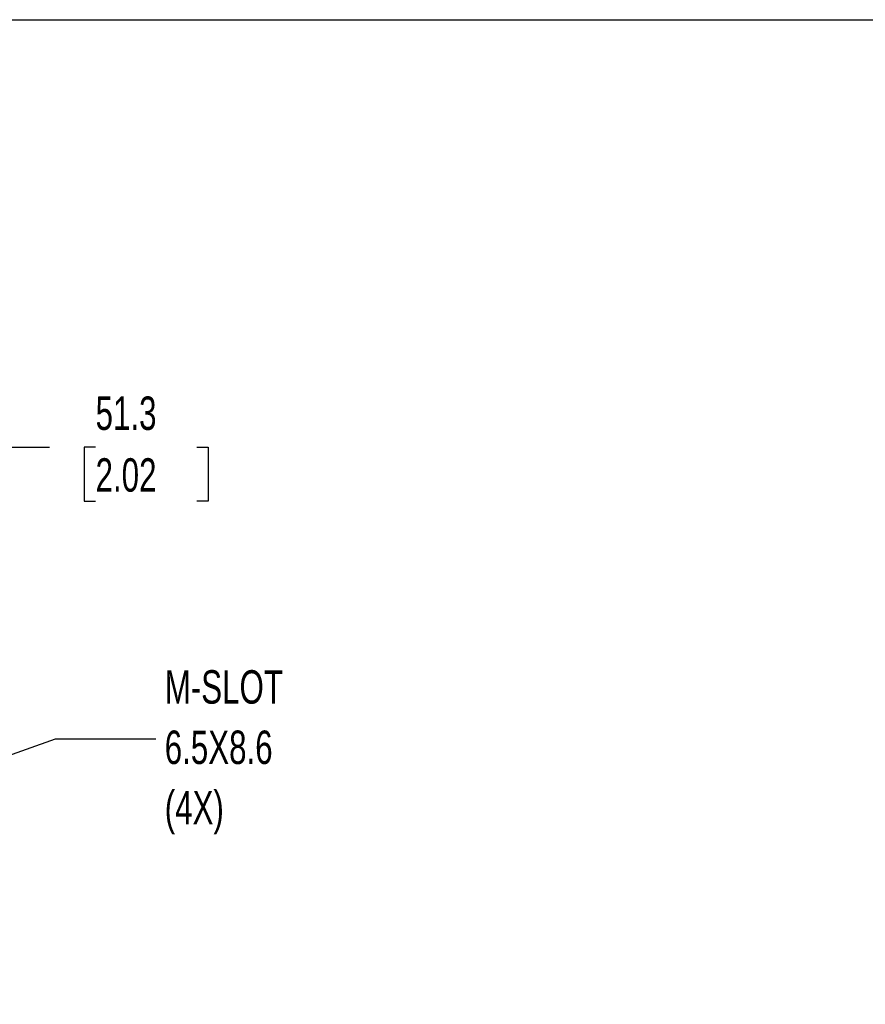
# Model space of a CAD drawing. Header units: millimetres. Extents: x 19 to 819, y 19 to 629.
# Tile 30 of 36: x 498 to 659, y 442 to 629. Entities that reach past the tile are written whole.
import ezdxf

# ---------------------------------------------------------------- set-up
doc = ezdxf.new("R2010")
doc.units = ezdxf.units.MM
doc.header["$LTSCALE"] = 3
doc.layers.add('DIMENSIONS', color=140, linetype='Continuous', lineweight=25)
doc.layers.add('TEXT', color=140, linetype='Continuous', lineweight=25)
doc.styles.add('SLDTEXTSTYLE0', font='TXT', dxfattribs={"width": 0.7})
doc.dimstyles.new('SLDDIMSTYLE0', dxfattribs={"dimtxt": 6.474023, "dimasz": 9.906, "dimexe": 0, "dimexo": 0.0625, "dimgap": 1.618506, "dimtad": 0, "dimtih": 1, "dimtoh": 1, "dimrnd": 1e-09, "dimzin": 12, "dimdsep": 46, "dimtxsty": 'SLDTEXTSTYLE0', "dimsah": 1, "dimcen": 0.09, "dimadec": 0, "dimazin": 3, "dimtfac": 1, "dimtofl": 0, "dimtmove": 0, "dimatfit": 3, "dimfxl": 0, "dimfrac": 2, "dimtolj": 1, "dimtzin": 12, "dimarcsym": 0})
doc.dimstyles.new('SLDDIMSTYLE3', dxfattribs={"dimtxt": 0.18, "dimasz": 9.906, "dimexe": 0, "dimexo": 0.0625, "dimgap": 0, "dimtad": 0, "dimtih": 1, "dimtoh": 1, "dimdec": 0, "dimrnd": 1e-09, "dimzin": 0, "dimdsep": 46, "dimtxsty": 'Standard', "dimsah": 1, "dimcen": 0.09, "dimadec": 0, "dimazin": 0, "dimtfac": 9.906, "dimtdec": 0, "dimtofl": 0, "dimtmove": 0, "dimatfit": 3, "dimfxl": 0, "dimfrac": 2, "dimtolj": 1, "dimtzin": 0, "dimarcsym": 0})

# ---------------------------------------------------------------- blocks, each defined once
blk = doc.blocks.new('_D_3')
at = {"layer": 'DIMENSIONS'}
for p, q in [((440.67, 478.54), (440.67, 556.94)), ((491.99, 445.36), (491.99, 556.94)), ((440.67, 547.42), (491.99, 547.42)), ((491.99, 547.42), (503.6, 547.42)), ((512.38, 547.42), (510.2, 547.42)), ((510.2, 547.42), (510.2, 537.13)), ((531.61, 547.42), (533.79, 547.42)), ((533.79, 547.42), (533.79, 537.13)), ((510.2, 537.13), (512.38, 537.13)), ((533.79, 537.13), (531.61, 537.13))]:
    blk.add_line(p, q, dxfattribs=at)
for points in [[(440.67, 547.42), (450.58, 545.89), (450.58, 548.94)], [(491.99, 547.42), (482.08, 548.94), (482.08, 545.89)]]:
    blk.add_solid(points, dxfattribs=at)
at = {"layer": 'DIMENSIONS', "char_height": 6.35, "attachment_point": 1, "style": 'SLDTEXTSTYLE0'}
for s, insert in [('51.3', (512.38, 557.05)), ('2.02', (512.38, 545.31))]:
    blk.add_mtext(s, dxfattribs=dict(at, insert=insert))

msp = doc.modelspace()

# ---------------------------------------------------------------- linework, layer by layer
at = {"layer": 'TEXT'}
msp.add_line((19.05, 628.65), (819.15, 628.65), dxfattribs=at)

# ---------------------------------------------------------------- texts
at = {"layer": 'DIMENSIONS', "char_height": 6.35, "attachment_point": 1, "style": 'SLDTEXTSTYLE0'}
for s, insert in [('M-SLOT', (525.511, 505.032)), ('6.5X8.6', (525.511, 493.566)), ('(4X)', (525.511, 482.099))]:
    msp.add_mtext(s, dxfattribs=dict(at, insert=insert))

# ---------------------------------------------------------------- dimensions: what is measured, and where the dimension line sits
at = {"layer": 'DIMENSIONS'}
dim = msp.add_linear_dim(base=(491.9902, 547.4164), p1=(440.6746, 474.7332), p2=(491.9902, 441.547), dimstyle='SLDDIMSTYLE0', dxfattribs=at)
dim.commit()
dim.dimension.update_dxf_attribs({"geometry": '_D_3', "text_midpoint": (521.9948, 547.4164), "dimtype": 160})

# ---------------------------------------------------------------- leaders
msp.add_leader([(444.284, 470.629), (504.758, 491.987), (523.808, 491.987)], dimstyle='SLDDIMSTYLE3', dxfattribs=at)

doc.saveas('drawing.dxf')
